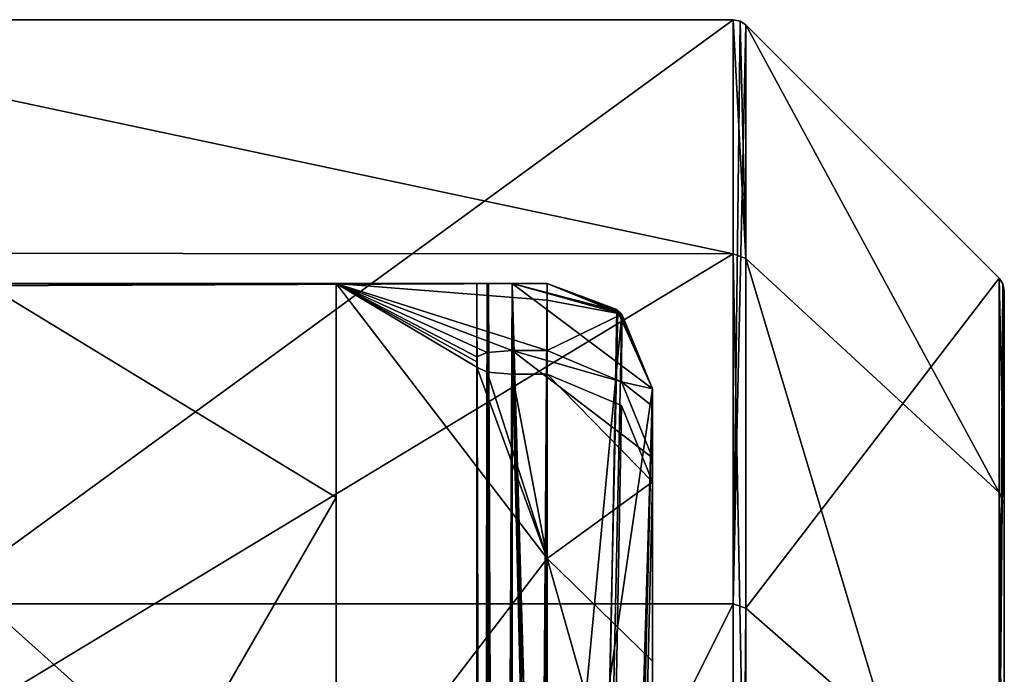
# Model space of a CAD drawing. Header units: millimetres. Extents: x -15 to 196, y -14 to 691.
# Tile 246 of 256: x 23.2 to 28.8, y 210.78 to 214.5. Entities that reach past the tile are written whole.
import ezdxf

# ---------------------------------------------------------------- set-up
doc = ezdxf.new("R2010")
doc.units = ezdxf.units.MM
doc.header["$LTSCALE"] = 41.718519
for name, color, linetype in [('10', 7, 'CONTINUOUS'), ('11', 7, 'CONTINUOUS'), ('12', 7, 'CONTINUOUS'), ('13', 7, 'CONTINUOUS'), ('14', 7, 'CONTINUOUS'), ('1680', 7, 'CONTINUOUS'), ('1681', 7, 'CONTINUOUS'), ('1682', 7, 'CONTINUOUS'), ('1761', 7, 'CONTINUOUS'), ('1762', 7, 'CONTINUOUS'), ('1763', 7, 'CONTINUOUS'), ('1821', 7, 'CONTINUOUS'), ('1822', 7, 'CONTINUOUS'), ('1823', 7, 'CONTINUOUS'), ('1824', 7, 'CONTINUOUS'), ('1825', 7, 'CONTINUOUS'), ('1826', 7, 'CONTINUOUS'), ('1827', 7, 'CONTINUOUS'), ('1828', 7, 'CONTINUOUS'), ('1829', 7, 'CONTINUOUS'), ('1832', 7, 'CONTINUOUS'), ('1833', 7, 'CONTINUOUS'), ('1834', 7, 'CONTINUOUS'), ('1835', 7, 'CONTINUOUS'), ('1838', 7, 'CONTINUOUS'), ('1839', 7, 'CONTINUOUS'), ('1840', 7, 'CONTINUOUS'), ('1841', 7, 'CONTINUOUS'), ('1842', 7, 'CONTINUOUS'), ('1843', 7, 'CONTINUOUS'), ('1844', 7, 'CONTINUOUS'), ('1845', 7, 'CONTINUOUS'), ('1846', 7, 'CONTINUOUS'), ('1849', 7, 'CONTINUOUS'), ('1853', 7, 'CONTINUOUS'), ('1854', 7, 'CONTINUOUS'), ('38', 7, 'CONTINUOUS'), ('39', 7, 'CONTINUOUS'), ('40', 7, 'CONTINUOUS'), ('42', 7, 'CONTINUOUS'), ('43', 7, 'CONTINUOUS'), ('44', 7, 'CONTINUOUS'), ('45', 7, 'CONTINUOUS'), ('46', 7, 'CONTINUOUS'), ('49', 7, 'CONTINUOUS'), ('7', 7, 'CONTINUOUS'), ('9', 7, 'CONTINUOUS')]:
    doc.layers.add(name, color=color, linetype=linetype)

msp = doc.modelspace()

# ---------------------------------------------------------------- linework, layer by layer
at = {"layer": '10', "color": 254, "linetype": 'Continuous', "true_color": 0xf7f3d2}
for points in [[(28.7924, 212.9968, -184.7), (28.7707, 213.0293, -184.7), (28.7924, 212.9968, -123.8577), (28.7924, 212.9968, -184.7)], [(28.7924, 212.9968, -123.8577), (28.7707, 213.0293, -184.7), (28.7707, 213.0293, -123.8577), (28.7924, 212.9968, -123.8577)], [(28.8, 212.9586, -123.8577), (28.8, 212.9586, -184.7), (28.7924, 212.9968, -184.7), (28.8, 212.9586, -123.8577)], [(28.8, 212.9586, -123.8577), (28.7924, 212.9968, -184.7), (28.7924, 212.9968, -123.8577), (28.8, 212.9586, -123.8577)]]:
    msp.add_3dface(points, dxfattribs=at)
at = {"layer": '11', "color": 254, "linetype": 'Continuous', "true_color": 0xf7f3d2}
for points in [[(28.7924, 212.9968, -123.8577), (28.7707, 213.0293, -123.8577), (28.7707, 209.8911, -111.7233), (28.7924, 212.9968, -123.8577)], [(28.8, 212.9586, -123.8577), (28.7924, 212.9968, -123.8577), (28.7707, 209.8911, -111.7233), (28.8, 212.9586, -123.8577)], [(28.8, 209.8293, -111.7576), (28.8, 212.9586, -123.8577), (28.7707, 209.8911, -111.7233), (28.8, 209.8293, -111.7576)]]:
    msp.add_3dface(points, dxfattribs=at)
at = {"layer": '12', "color": 254, "linetype": 'Continuous', "true_color": 0xf7f3d2}
for points in [[(27.3293, 211.1518, -111.0245), (28.7707, 213.0293, -123.8577), (27.3293, 214.4707, -123.8577), (27.3293, 211.1518, -111.0245)], [(28.7707, 209.8911, -111.7233), (28.7707, 213.0293, -123.8577), (27.3293, 211.1518, -111.0245), (28.7707, 209.8911, -111.7233)], [(27.3293, 202.0273, -101.4093), (28.7707, 209.8911, -111.7233), (27.3293, 211.1518, -111.0245), (27.3293, 202.0273, -101.4093)]]:
    msp.add_3dface(points, dxfattribs=at)
at = {"layer": '13', "color": 254, "linetype": 'Continuous', "true_color": 0xf7f3d2}
for points in [[(27.2586, 214.5, -123.8577), (27.2586, 211.1774, -111.0103), (27.2968, 214.4924, -123.8577), (27.2586, 214.5, -123.8577)], [(27.2586, 211.1774, -111.0103), (27.3293, 214.4707, -123.8577), (27.2968, 214.4924, -123.8577), (27.2586, 211.1774, -111.0103)], [(27.3293, 211.1518, -111.0245), (27.3293, 214.4707, -123.8577), (27.2586, 211.1774, -111.0103), (27.3293, 211.1518, -111.0245)], [(27.2586, 202.0429, -101.3845), (27.3293, 211.1518, -111.0245), (27.2586, 211.1774, -111.0103), (27.2586, 202.0429, -101.3845)], [(27.3293, 211.1518, -111.0245), (27.2586, 202.0429, -101.3845), (27.2968, 202.0388, -101.3909), (27.3293, 211.1518, -111.0245)], [(27.3293, 202.0273, -101.4093), (27.3293, 211.1518, -111.0245), (27.2968, 202.0388, -101.3909), (27.3293, 202.0273, -101.4093)]]:
    msp.add_3dface(points, dxfattribs=at)
at = {"layer": '14', "color": 7, "linetype": 'Continuous', "true_color": 0xe0f2ff}
for points in [[(27.2586, 211.1774, -111.0103), (27.2586, 214.5, -123.8577), (22.7, 211.1774, -111.0103), (27.2586, 211.1774, -111.0103)], [(22.7, 211.1774, -111.0103), (27.2586, 214.5, -123.8577), (22.7, 214.5, -123.8577), (22.7, 211.1774, -111.0103)], [(27.2586, 202.0429, -101.3845), (27.2586, 211.1774, -111.0103), (22.7, 202.0429, -101.3845), (27.2586, 202.0429, -101.3845)], [(22.7, 202.0429, -101.3845), (27.2586, 211.1774, -111.0103), (22.7, 211.1774, -111.0103), (22.7, 202.0429, -101.3845)]]:
    msp.add_3dface(points, dxfattribs=at)
at = {"layer": '1680', "color": 7, "linetype": 'Continuous', "true_color": 0xe0f2ff}
for points in [[(21, 214.5, -184.7), (21, 214.5, -136.7), (27.2586, 214.5, -184.7), (21, 214.5, -184.7)], [(21, 214.5, -136.7), (21.1465, 214.5, -136.3465), (27.2586, 214.5, -184.7), (21, 214.5, -136.7)], [(21.1465, 214.5, -136.3465), (21.5, 214.5, -136.2), (27.2586, 214.5, -184.7), (21.1465, 214.5, -136.3465)], [(27.2586, 214.5, -184.7), (21.5, 214.5, -136.2), (22.2, 214.5, -136.2), (27.2586, 214.5, -184.7)], [(22.5535, 214.5, -136.0535), (27.2586, 214.5, -184.7), (22.2, 214.5, -136.2), (22.5535, 214.5, -136.0535)], [(22.7, 214.5, -135.7), (27.2586, 214.5, -184.7), (22.5535, 214.5, -136.0535), (22.7, 214.5, -135.7)], [(22.7, 214.5, -123.8577), (27.2586, 214.5, -123.8577), (27.2586, 214.5, -184.7), (22.7, 214.5, -123.8577)], [(22.7, 214.5, -123.8577), (27.2586, 214.5, -184.7), (22.7, 214.5, -135.7), (22.7, 214.5, -123.8577)]]:
    msp.add_3dface(points, dxfattribs=at)
at = {"layer": '1681', "color": 7, "linetype": 'Continuous', "true_color": 0xe0f2ff}
for points in [[(21, 213.1717, -191.3877), (21, 214.5, -184.7), (27.2586, 213.1679, -191.397), (21, 213.1717, -191.3877)], [(21, 214.5, -184.7), (27.2586, 214.5, -184.7), (27.2586, 213.1679, -191.397), (21, 214.5, -184.7)], [(21, 209.3829, -197.0659), (21, 213.1717, -191.3877), (27.2586, 213.1679, -191.397), (21, 209.3829, -197.0659)], [(27.2586, 209.3744, -197.0744), (21, 209.3829, -197.0659), (27.2586, 213.1679, -191.397), (27.2586, 209.3744, -197.0744)]]:
    msp.add_3dface(points, dxfattribs=at)
at = {"layer": '1682', "color": 254, "linetype": 'Continuous', "true_color": 0xf7f3d2}
for points in [[(27.2586, 213.1679, -191.397), (27.2586, 214.5, -184.7), (27.3293, 213.1408, -191.3858), (27.2586, 213.1679, -191.397)], [(27.3293, 213.1408, -191.3858), (27.2586, 214.5, -184.7), (27.2968, 214.4924, -184.7), (27.3293, 213.1408, -191.3858)], [(27.3293, 214.4707, -184.7), (27.3293, 213.1408, -191.3858), (27.2968, 214.4924, -184.7), (27.3293, 214.4707, -184.7)], [(27.2586, 209.3744, -197.0744), (27.2586, 213.1679, -191.397), (27.3293, 209.3537, -197.0537), (27.2586, 209.3744, -197.0744)], [(27.3293, 209.3537, -197.0537), (27.2586, 213.1679, -191.397), (27.3293, 213.1408, -191.3858), (27.3293, 209.3537, -197.0537)]]:
    msp.add_3dface(points, dxfattribs=at)
at = {"layer": '1761', "color": 254, "linetype": 'Continuous', "true_color": 0xf7f3d2}
for points in [[(28.7707, 213.0293, -184.7), (28.7707, 211.8091, -190.8341), (27.3293, 214.4707, -184.7), (28.7707, 213.0293, -184.7)], [(28.7707, 211.8091, -190.8341), (27.3293, 213.1408, -191.3858), (27.3293, 214.4707, -184.7), (28.7707, 211.8091, -190.8341)], [(28.7707, 211.8091, -190.8341), (28.7707, 208.3344, -196.0344), (27.3293, 213.1408, -191.3858), (28.7707, 211.8091, -190.8341)], [(28.7707, 208.3344, -196.0344), (27.3293, 209.3537, -197.0537), (27.3293, 213.1408, -191.3858), (28.7707, 208.3344, -196.0344)]]:
    msp.add_3dface(points, dxfattribs=at)
at = {"layer": '1762', "color": 254, "linetype": 'Continuous', "true_color": 0xf7f3d2}
for points in [[(28.7707, 213.0293, -123.8577), (28.7707, 213.0293, -184.7), (27.3293, 214.4707, -123.8577), (28.7707, 213.0293, -123.8577)], [(27.3293, 214.4707, -123.8577), (28.7707, 213.0293, -184.7), (27.3293, 214.4707, -184.7), (27.3293, 214.4707, -123.8577)]]:
    msp.add_3dface(points, dxfattribs=at)
at = {"layer": '1763', "color": 254, "linetype": 'Continuous', "true_color": 0xf7f3d2}
for points in [[(27.2586, 214.5, -123.8577), (27.2968, 214.4924, -123.8577), (27.2586, 214.5, -184.7), (27.2586, 214.5, -123.8577)], [(27.2586, 214.5, -184.7), (27.2968, 214.4924, -123.8577), (27.2968, 214.4924, -184.7), (27.2586, 214.5, -184.7)], [(27.2968, 214.4924, -123.8577), (27.3293, 214.4707, -123.8577), (27.2968, 214.4924, -184.7), (27.2968, 214.4924, -123.8577)], [(27.3293, 214.4707, -123.8577), (27.3293, 214.4707, -184.7), (27.2968, 214.4924, -184.7), (27.3293, 214.4707, -123.8577)]]:
    msp.add_3dface(points, dxfattribs=at)
at = {"layer": '1821', "color": 254, "linetype": 'Continuous', "true_color": 0xf7f3d2}
for points in [[(25.8, 213, -180.3188), (25.862, 213, -180.4813), (25.8, 183.9166, -165.5), (25.8, 213, -180.3188)], [(25.8, 183.9166, -165.5), (25.862, 213, -180.4813), (25.8595, 183.8824, -165.6423), (25.8, 183.9166, -165.5)], [(25.862, 213, -180.4813), (26, 213, -180.5432), (25.8595, 183.8824, -165.6423), (25.862, 213, -180.4813)], [(26, 213, -180.5432), (26, 183.8685, -165.7), (25.8595, 183.8824, -165.6423), (26, 213, -180.5432)]]:
    msp.add_3dface(points, dxfattribs=at)
at = {"layer": '1822', "color": 254, "linetype": 'Continuous', "true_color": 0xf7f3d2}
for points in [[(25.8635, 213, -179.818), (25.8, 213, -179.9821), (25.8789, 185.2402, -165.6591), (25.8635, 213, -179.818)], [(25.8, 213, -179.9821), (25.8, 184.5774, -165.5), (25.8789, 185.2402, -165.6591), (25.8, 213, -179.9821)], [(26, 213, -179.7576), (25.8635, 213, -179.818), (26, 185.4104, -165.7), (26, 213, -179.7576)], [(26, 185.4104, -165.7), (25.8635, 213, -179.818), (25.8789, 185.2402, -165.6591), (26, 185.4104, -165.7)]]:
    msp.add_3dface(points, dxfattribs=at)
at = {"layer": '1823', "color": 254, "linetype": 'Continuous', "true_color": 0xf7f3d2}
for points in [[(26.2, 213, -179.7576), (26, 213, -179.7576), (26, 185.4104, -165.7), (26.2, 213, -179.7576)], [(26.2, 213, -179.7576), (26, 185.4104, -165.7), (26.6011, 212.8462, -179.6792), (26.2, 213, -179.7576)], [(26.6011, 212.8462, -179.6792), (26, 185.4104, -165.7), (26.8, 212.4, -179.4519), (26.6011, 212.8462, -179.6792)], [(26.8, 212.4, -179.4519), (26, 185.4104, -165.7), (26.8, 185.4104, -165.7), (26.8, 212.4, -179.4519)]]:
    msp.add_3dface(points, dxfattribs=at)
at = {"layer": '1824', "color": 254, "linetype": 'Continuous', "true_color": 0xf7f3d2}
for points in [[(26.2, 213, -165.7), (26.2, 213, -179.7576), (26.6011, 212.8462, -179.6792), (26.2, 213, -165.7)], [(26.2, 213, -165.7), (26.6011, 212.8462, -179.6792), (26.6242, 212.8242, -165.7), (26.2, 213, -165.7)], [(26.6011, 212.8462, -179.6792), (26.8, 212.4, -179.4519), (26.6242, 212.8242, -165.7), (26.6011, 212.8462, -179.6792)], [(26.8, 212.4, -179.4519), (26.8, 212.4, -165.7), (26.6242, 212.8242, -165.7), (26.8, 212.4, -179.4519)]]:
    msp.add_3dface(points, dxfattribs=at)
at = {"layer": '1825', "color": 254, "linetype": 'Continuous', "true_color": 0xf7f3d2}
msp.add_3dface([(26.8, 212.4, -179.4519), (26.8, 185.4104, -165.7), (26.8, 212.4, -165.7), (26.8, 212.4, -179.4519)], dxfattribs=at)
at = {"layer": '1826', "color": 254, "linetype": 'Continuous', "true_color": 0xf7f3d2}
for points in [[(26, 213, -165.7), (26.2, 213, -165.7), (26.6242, 212.8242, -165.7), (26, 213, -165.7)], [(26, 185.4104, -165.7), (26, 213, -165.7), (26.8, 185.4104, -165.7), (26, 185.4104, -165.7)], [(26.8, 185.4104, -165.7), (26, 213, -165.7), (26.8, 212.4, -165.7), (26.8, 185.4104, -165.7)], [(26.8, 212.4, -165.7), (26, 213, -165.7), (26.6242, 212.8242, -165.7), (26.8, 212.4, -165.7)]]:
    msp.add_3dface(points, dxfattribs=at)
at = {"layer": '1827', "color": 254, "linetype": 'Continuous', "true_color": 0xf7f3d2}
for points in [[(25.8, 213, -165.5), (25.8586, 213, -165.6414), (25.8, 184.5774, -165.5), (25.8, 213, -165.5)], [(25.8, 184.5774, -165.5), (25.8586, 213, -165.6414), (25.8789, 185.2402, -165.6591), (25.8, 184.5774, -165.5)], [(25.8586, 213, -165.6414), (26, 213, -165.7), (25.8789, 185.2402, -165.6591), (25.8586, 213, -165.6414)], [(26, 213, -165.7), (26, 185.4104, -165.7), (25.8789, 185.2402, -165.6591), (26, 213, -165.7)]]:
    msp.add_3dface(points, dxfattribs=at)
at = {"layer": '1828', "color": 254, "linetype": 'Continuous', "true_color": 0xf7f3d2}
for points in [[(25.8586, 213, -165.0586), (25.8, 213, -165.2), (25.8595, 184.0227, -165.0577), (25.8586, 213, -165.0586)], [(25.8, 213, -165.2), (25.8, 183.9886, -165.2), (25.8595, 184.0227, -165.0577), (25.8, 213, -165.2)], [(26, 213, -165), (25.8586, 213, -165.0586), (26, 184.0366, -165), (26, 213, -165)], [(26, 184.0366, -165), (25.8586, 213, -165.0586), (25.8595, 184.0227, -165.0577), (26, 184.0366, -165)]]:
    msp.add_3dface(points, dxfattribs=at)
at = {"layer": '1829', "color": 254, "linetype": 'Continuous', "true_color": 0xf7f3d2}
for points in [[(26.2, 213, -165), (26, 213, -165), (26, 184.0366, -165), (26.2, 213, -165)], [(26.2, 213, -165), (26, 184.0366, -165), (26.6242, 212.8242, -165), (26.2, 213, -165)], [(26.6242, 212.8242, -165), (26, 184.0366, -165), (26.8, 212.4, -165), (26.6242, 212.8242, -165)], [(26.8, 212.4, -165), (26, 184.0366, -165), (26.8, 184.0366, -165), (26.8, 212.4, -165)]]:
    msp.add_3dface(points, dxfattribs=at)
at = {"layer": '1832', "color": 254, "linetype": 'Continuous', "true_color": 0xf7f3d2}
for points in [[(26, 213, -141.1303), (26.2, 213, -141.1303), (26.6086, 212.8394, -141.03), (26, 213, -141.1303)], [(26, 178.3843, -119.5), (26, 213, -141.1303), (26.8, 178.3843, -119.5), (26, 178.3843, -119.5)], [(26.8, 178.3843, -119.5), (26, 213, -141.1303), (26.8, 212.4, -140.7554), (26.8, 178.3843, -119.5)], [(26.8, 212.4, -140.7554), (26, 213, -141.1303), (26.6086, 212.8394, -141.03), (26.8, 212.4, -140.7554)]]:
    msp.add_3dface(points, dxfattribs=at)
at = {"layer": '1833', "color": 254, "linetype": 'Continuous', "true_color": 0xf7f3d2}
for points in [[(26.8, 212.4, -165), (26.8, 184.0366, -165), (26.8, 212.4, -140.7554), (26.8, 212.4, -165)], [(26.8, 184.0366, -165), (26.8, 178.3843, -119.5), (26.8, 212.4, -140.7554), (26.8, 184.0366, -165)]]:
    msp.add_3dface(points, dxfattribs=at)
at = {"layer": '1834', "color": 254, "linetype": 'Continuous', "true_color": 0xf7f3d2}
for points in [[(26.2, 213, -141.1303), (26.2, 213, -165), (26.6242, 212.8242, -165), (26.2, 213, -141.1303)], [(26.2, 213, -141.1303), (26.6242, 212.8242, -165), (26.6086, 212.8394, -141.03), (26.2, 213, -141.1303)], [(26.6242, 212.8242, -165), (26.8, 212.4, -165), (26.6086, 212.8394, -141.03), (26.6242, 212.8242, -165)], [(26.8, 212.4, -165), (26.8, 212.4, -140.7554), (26.6086, 212.8394, -141.03), (26.8, 212.4, -165)]]:
    msp.add_3dface(points, dxfattribs=at)
at = {"layer": '1835', "color": 254, "linetype": 'Continuous', "true_color": 0xf7f3d2}
for points in [[(25.8, 213, -140.8945), (25.8657, 213, -141.0692), (25.8, 178.4416, -119.3), (25.8, 213, -140.8945)], [(25.8, 178.4416, -119.3), (25.8657, 213, -141.0692), (25.8598, 178.4007, -119.4427), (25.8, 178.4416, -119.3)], [(25.8657, 213, -141.0692), (26, 213, -141.1303), (25.8598, 178.4007, -119.4427), (25.8657, 213, -141.0692)], [(26, 213, -141.1303), (26, 178.3843, -119.5), (25.8598, 178.4007, -119.4427), (26, 213, -141.1303)]]:
    msp.add_3dface(points, dxfattribs=at)
at = {"layer": '1838', "color": 254, "linetype": 'Continuous', "true_color": 0xf7f3d2}
for points in [[(25.8657, 213, -140.366), (25.8, 213, -140.5407), (25.8774, 179.5589, -119.458), (25.8657, 213, -140.366)], [(25.8, 213, -140.5407), (25.8, 179.0077, -119.3), (25.8774, 179.5589, -119.458), (25.8, 213, -140.5407)], [(26, 213, -140.3049), (25.8657, 213, -140.366), (26, 179.7052, -119.5), (26, 213, -140.3049)], [(26, 179.7052, -119.5), (25.8657, 213, -140.366), (25.8774, 179.5589, -119.458), (26, 179.7052, -119.5)]]:
    msp.add_3dface(points, dxfattribs=at)
at = {"layer": '1839', "color": 254, "linetype": 'Continuous', "true_color": 0xf7f3d2}
for points in [[(26.2, 213, -140.3049), (26, 213, -140.3049), (26, 179.7052, -119.5), (26.2, 213, -140.3049)], [(26.2, 213, -140.3049), (26, 179.7052, -119.5), (26.596, 212.8508, -140.2116), (26.2, 213, -140.3049)], [(26.596, 212.8508, -140.2116), (26, 179.7052, -119.5), (26.8, 212.4, -139.93), (26.596, 212.8508, -140.2116)], [(26.8, 212.4, -139.93), (26, 179.7052, -119.5), (26.8, 179.7052, -119.5), (26.8, 212.4, -139.93)]]:
    msp.add_3dface(points, dxfattribs=at)
at = {"layer": '1840', "color": 254, "linetype": 'Continuous', "true_color": 0xf7f3d2}
for points in [[(26.8, 179.7052, -119.5), (26, 179.7052, -119.5), (26, 212.6173, -119.5), (26.8, 179.7052, -119.5)], [(26.8, 212.0077, -119.5), (26.8, 179.7052, -119.5), (26, 212.6173, -119.5), (26.8, 212.0077, -119.5)], [(26.6227, 212.4403, -119.5), (26.8, 212.0077, -119.5), (26, 212.6173, -119.5), (26.6227, 212.4403, -119.5)], [(26.2, 212.6173, -119.5), (26.6227, 212.4403, -119.5), (26, 212.6173, -119.5), (26.2, 212.6173, -119.5)]]:
    msp.add_3dface(points, dxfattribs=at)
at = {"layer": '1841', "color": 254, "linetype": 'Continuous', "true_color": 0xf7f3d2}
for points in [[(26.8, 212.4, -139.93), (26.8, 179.7052, -119.5), (26.8, 212.4, -123.8577), (26.8, 212.4, -139.93)], [(26.8, 212.4, -123.8577), (26.8, 179.7052, -119.5), (26.8, 212.3018, -121.6706), (26.8, 212.4, -123.8577)], [(26.8, 179.7052, -119.5), (26.8, 212.0077, -119.5), (26.8, 212.3018, -121.6706), (26.8, 179.7052, -119.5)]]:
    msp.add_3dface(points, dxfattribs=at)
at = {"layer": '1842', "color": 254, "linetype": 'Continuous', "true_color": 0xf7f3d2}
for points in [[(26.2, 213, -123.8577), (26.6243, 212.8243, -123.8577), (26.2, 212.9041, -121.6705), (26.2, 213, -123.8577)], [(26.6243, 212.8243, -123.8577), (26.2, 212.6173, -119.5), (26.2, 212.9041, -121.6705), (26.6243, 212.8243, -123.8577)], [(26.6227, 212.4403, -119.5), (26.2, 212.6173, -119.5), (26.6243, 212.8243, -123.8577), (26.6227, 212.4403, -119.5)], [(26.8, 212.4, -123.8577), (26.6227, 212.4403, -119.5), (26.6243, 212.8243, -123.8577), (26.8, 212.4, -123.8577)], [(26.8, 212.0077, -119.5), (26.6227, 212.4403, -119.5), (26.8, 212.3018, -121.6706), (26.8, 212.0077, -119.5)], [(26.6227, 212.4403, -119.5), (26.8, 212.4, -123.8577), (26.8, 212.3018, -121.6706), (26.6227, 212.4403, -119.5)]]:
    msp.add_3dface(points, dxfattribs=at)
at = {"layer": '1843', "color": 254, "linetype": 'Continuous', "true_color": 0xf7f3d2}
for points in [[(26.2, 213, -123.8577), (26.2, 213, -140.3049), (26.596, 212.8508, -140.2116), (26.2, 213, -123.8577)], [(26.2, 213, -123.8577), (26.596, 212.8508, -140.2116), (26.6243, 212.8243, -123.8577), (26.2, 213, -123.8577)], [(26.596, 212.8508, -140.2116), (26.8, 212.4, -139.93), (26.6243, 212.8243, -123.8577), (26.596, 212.8508, -140.2116)], [(26.8, 212.4, -139.93), (26.8, 212.4, -123.8577), (26.6243, 212.8243, -123.8577), (26.8, 212.4, -139.93)]]:
    msp.add_3dface(points, dxfattribs=at)
at = {"layer": '1844', "color": 254, "linetype": 'Continuous', "true_color": 0xf7f3d2}
for points in [[(25, 209.8655, -111.7375), (25, 213, -123.8577), (26.2, 211.4353, -115.1522), (25, 209.8655, -111.7375)], [(25, 213, -123.8577), (26.2, 213, -123.8577), (26.2, 212.9041, -121.6705), (25, 213, -123.8577)], [(25, 213, -123.8577), (25.8, 212.581, -119.3), (25.8, 212.5527, -119.1499), (25, 213, -123.8577)], [(25.8, 212.581, -119.3), (25, 213, -123.8577), (25.8591, 212.6069, -119.442), (25.8, 212.581, -119.3)], [(25, 213, -123.8577), (25.8, 212.5527, -119.1499), (25.8, 212.5235, -119), (25, 213, -123.8577)], [(25, 213, -123.8577), (25.8, 212.5235, -119), (26.2, 211.4353, -115.1522), (25, 213, -123.8577)], [(25, 213, -123.8577), (26.2, 212.6173, -119.5), (26, 212.6173, -119.5), (25, 213, -123.8577)], [(26.2, 212.6173, -119.5), (25, 213, -123.8577), (26.2, 212.9041, -121.6705), (26.2, 212.6173, -119.5)], [(25, 213, -123.8577), (26, 212.6173, -119.5), (25.8591, 212.6069, -119.442), (25, 213, -123.8577)], [(26.2, 211.4353, -115.1522), (25.8, 212.5235, -119), (25.8593, 212.4949, -118.8579), (26.2, 211.4353, -115.1522)], [(26, 212.483, -118.8), (26.2, 211.4353, -115.1522), (25.8593, 212.4949, -118.8579), (26, 212.483, -118.8)], [(26.2, 212.483, -118.8), (26.2, 211.4353, -115.1522), (26, 212.483, -118.8), (26.2, 212.483, -118.8)], [(26.2, 209.8475, -111.705), (25, 209.8655, -111.7375), (26.2, 211.4353, -115.1522), (26.2, 209.8475, -111.705)]]:
    msp.add_3dface(points, dxfattribs=at)
at = {"layer": '1845', "color": 254, "linetype": 'Continuous', "true_color": 0xf7f3d2}
for points in [[(26.2, 211.4353, -115.1522), (26.2, 212.483, -118.8), (26.8, 211.8701, -118.8), (26.2, 211.4353, -115.1522)], [(26.8, 211.8701, -118.8), (26.2, 212.483, -118.8), (26.6223, 212.3055, -118.8), (26.8, 211.8701, -118.8)], [(26.8, 210.8512, -115.303), (26.2, 211.4353, -115.1522), (26.8, 211.8701, -118.8), (26.8, 210.8512, -115.303)], [(26.2, 209.8475, -111.705), (26.2, 211.4353, -115.1522), (26.8, 209.3231, -111.9967), (26.2, 209.8475, -111.705)], [(26.8, 209.3231, -111.9967), (26.2, 211.4353, -115.1522), (26.8, 210.8512, -115.303), (26.8, 209.3231, -111.9967)]]:
    msp.add_3dface(points, dxfattribs=at)
at = {"layer": '1846', "color": 254, "linetype": 'Continuous', "true_color": 0xf7f3d2}
for points in [[(26.2, 212.483, -118.8), (26, 212.483, -118.8), (26, 178.585, -118.8), (26.2, 212.483, -118.8)], [(26.6223, 212.3055, -118.8), (26.2, 212.483, -118.8), (26, 178.585, -118.8), (26.6223, 212.3055, -118.8)], [(26.8, 211.8701, -118.8), (26.6223, 212.3055, -118.8), (26, 178.585, -118.8), (26.8, 211.8701, -118.8)], [(26.8, 211.8701, -118.8), (26, 178.585, -118.8), (26.8, 178.585, -118.8), (26.8, 211.8701, -118.8)]]:
    msp.add_3dface(points, dxfattribs=at)
at = {"layer": '1849', "color": 254, "linetype": 'Continuous', "true_color": 0xf7f3d2}
for points in [[(26.8, 210.8512, -115.303), (26.8, 211.8701, -118.8), (26.8, 178.585, -118.8), (26.8, 210.8512, -115.303)], [(26.8, 209.3231, -111.9967), (26.8, 210.8512, -115.303), (26.8, 178.585, -118.8), (26.8, 209.3231, -111.9967)]]:
    msp.add_3dface(points, dxfattribs=at)
at = {"layer": '1853', "color": 254, "linetype": 'Continuous', "true_color": 0xf7f3d2}
for points in [[(25.8, 212.5235, -119), (25.8, 178.5276, -119), (25.8598, 178.5686, -118.8573), (25.8, 212.5235, -119)], [(25.8593, 212.4949, -118.8579), (25.8, 212.5235, -119), (25.8598, 178.5686, -118.8573), (25.8593, 212.4949, -118.8579)], [(26, 212.483, -118.8), (25.8593, 212.4949, -118.8579), (26, 178.585, -118.8), (26, 212.483, -118.8)], [(26, 178.585, -118.8), (25.8593, 212.4949, -118.8579), (25.8598, 178.5686, -118.8573), (26, 178.585, -118.8)]]:
    msp.add_3dface(points, dxfattribs=at)
at = {"layer": '1854', "color": 254, "linetype": 'Continuous', "true_color": 0xf7f3d2}
for points in [[(25.8, 179.0077, -119.3), (25.8, 212.581, -119.3), (25.8591, 212.6069, -119.442), (25.8, 179.0077, -119.3)], [(25.8774, 179.5589, -119.458), (25.8, 179.0077, -119.3), (25.8591, 212.6069, -119.442), (25.8774, 179.5589, -119.458)], [(26, 212.6173, -119.5), (25.8774, 179.5589, -119.458), (25.8591, 212.6069, -119.442), (26, 212.6173, -119.5)], [(26, 179.7052, -119.5), (25.8774, 179.5589, -119.458), (26, 212.6173, -119.5), (26, 179.7052, -119.5)]]:
    msp.add_3dface(points, dxfattribs=at)
at = {"layer": '38', "color": 254, "linetype": 'Continuous', "true_color": 0xd7d4d0}
for points in [[(25, 211.7825, -190.1218), (25, 213, -184), (25, 209.8655, -111.7375), (25, 211.7825, -190.1218)], [(25, 209.8655, -111.7375), (25, 213, -184), (25, 213, -123.8577), (25, 209.8655, -111.7375)], [(25, 208.3066, -195.3208), (25, 211.7825, -190.1218), (25, 209.6369, -160.1006), (25, 208.3066, -195.3208)], [(25, 211.7825, -190.1218), (25, 209.8655, -111.7375), (25, 209.6379, -155.901), (25, 211.7825, -190.1218)], [(25, 209.6369, -160.1006), (25, 211.7825, -190.1218), (25, 209.6379, -155.901), (25, 209.6369, -160.1006)]]:
    msp.add_3dface(points, dxfattribs=at)
at = {"layer": '39', "color": 254, "linetype": 'Continuous', "true_color": 0xd7d4d0}
for points in [[(23, 208.3208, -195.3066), (23, 213, -184), (25, 211.7825, -190.1218), (23, 208.3208, -195.3066)], [(23, 213, -184), (25, 213, -184), (25, 211.7825, -190.1218), (23, 213, -184)], [(23, 208.3208, -195.3066), (25, 211.7825, -190.1218), (25, 208.3066, -195.3208), (23, 208.3208, -195.3066)]]:
    msp.add_3dface(points, dxfattribs=at)
at = {"layer": '40', "color": 254, "linetype": 'Continuous', "true_color": 0xf7f3d2}
for points in [[(22.4155, 213, -184.7), (25, 213, -184), (22.6368, 213, -184.5518), (22.4155, 213, -184.7)], [(25, 213, -184), (22.4155, 213, -184.7), (26.2, 213, -184.7), (25, 213, -184)], [(22.6368, 213, -184.5518), (25, 213, -184), (22.8052, 213, -184.404), (22.6368, 213, -184.5518)], [(22.8052, 213, -184.404), (25, 213, -184), (22.8287, 213, -184.3148), (22.8052, 213, -184.404)], [(25, 213, -184), (23, 213, -184), (22.8287, 213, -184.3148), (25, 213, -184)], [(25, 213, -123.8577), (25, 213, -184), (25.8, 213, -140.5407), (25, 213, -123.8577)], [(25.8, 213, -140.5407), (25, 213, -184), (25.8, 213, -140.8945), (25.8, 213, -140.5407)], [(25.8, 213, -140.8945), (25, 213, -184), (25.8657, 213, -141.0692), (25.8, 213, -140.8945)], [(25.8657, 213, -141.0692), (25, 213, -184), (26, 213, -141.1303), (25.8657, 213, -141.0692)], [(26, 213, -141.1303), (25, 213, -184), (26.2, 213, -141.1303), (26, 213, -141.1303)], [(26.2, 213, -141.1303), (25, 213, -184), (25.8, 213, -165.2), (26.2, 213, -141.1303)], [(25.8, 213, -165.2), (25, 213, -184), (25.8, 213, -165.5), (25.8, 213, -165.2)], [(25.8, 213, -165.5), (25, 213, -184), (25.8586, 213, -165.6414), (25.8, 213, -165.5)], [(25.8586, 213, -165.6414), (25, 213, -184), (26, 213, -165.7), (25.8586, 213, -165.6414)], [(26, 213, -165.7), (25, 213, -184), (26.2, 213, -165.7), (26, 213, -165.7)], [(26.2, 213, -165.7), (25, 213, -184), (25.8, 213, -179.9821), (26.2, 213, -165.7)], [(25.8, 213, -179.9821), (25, 213, -184), (25.8, 213, -180.3188), (25.8, 213, -179.9821)], [(25.8, 213, -180.3188), (25, 213, -184), (25.862, 213, -180.4813), (25.8, 213, -180.3188)], [(25.862, 213, -180.4813), (25, 213, -184), (26, 213, -180.5432), (25.862, 213, -180.4813)], [(26, 213, -180.5432), (25, 213, -184), (26.2, 213, -180.5432), (26, 213, -180.5432)], [(26.2, 213, -180.5432), (25, 213, -184), (26.2, 213, -184.7), (26.2, 213, -180.5432)], [(26.2, 213, -123.8577), (25, 213, -123.8577), (25.8, 213, -140.5407), (26.2, 213, -123.8577)], [(25.8657, 213, -140.366), (26.2, 213, -123.8577), (25.8, 213, -140.5407), (25.8657, 213, -140.366)], [(25.8586, 213, -165.0586), (26.2, 213, -141.1303), (25.8, 213, -165.2), (25.8586, 213, -165.0586)], [(25.8635, 213, -179.818), (26.2, 213, -165.7), (25.8, 213, -179.9821), (25.8635, 213, -179.818)], [(26, 213, -165), (26.2, 213, -141.1303), (25.8586, 213, -165.0586), (26, 213, -165)], [(26, 213, -179.7576), (26.2, 213, -165.7), (25.8635, 213, -179.818), (26, 213, -179.7576)], [(26, 213, -140.3049), (26.2, 213, -123.8577), (25.8657, 213, -140.366), (26, 213, -140.3049)], [(26.2, 213, -140.3049), (26.2, 213, -123.8577), (26, 213, -140.3049), (26.2, 213, -140.3049)], [(26.2, 213, -165), (26.2, 213, -141.1303), (26, 213, -165), (26.2, 213, -165)], [(26.2, 213, -179.7576), (26.2, 213, -165.7), (26, 213, -179.7576), (26.2, 213, -179.7576)]]:
    msp.add_3dface(points, dxfattribs=at)
at = {"layer": '42', "color": 254, "linetype": 'Continuous', "true_color": 0xf7f3d2}
for points in [[(26.2, 213, -184.7), (21.7067, 212.9944, -185.1249), (21, 212.9775, -185.549), (26.2, 213, -184.7)], [(26.2, 213, -184.7), (21, 212.9775, -185.549), (26.2, 208.3137, -196.0137), (26.2, 213, -184.7)], [(26.2, 208.3137, -196.0137), (21, 212.9775, -185.549), (21, 208.0038, -196.3154), (26.2, 208.3137, -196.0137)], [(26.2, 213, -184.7), (22.4155, 213, -184.7), (21.7067, 212.9944, -185.1249), (26.2, 213, -184.7)]]:
    msp.add_3dface(points, dxfattribs=at)
at = {"layer": '43', "color": 254, "linetype": 'Continuous', "true_color": 0xf7f3d2}
for points in [[(26.2, 213, -184.7), (26.2, 208.3137, -196.0137), (26.6243, 212.8243, -184.7), (26.2, 213, -184.7)], [(26.6243, 212.8243, -184.7), (26.2, 208.3137, -196.0137), (26.8, 212.4, -184.7), (26.6243, 212.8243, -184.7)], [(26.8, 212.4, -184.7), (26.2, 208.3137, -196.0137), (26.8, 207.896, -195.5828), (26.8, 212.4, -184.7)]]:
    msp.add_3dface(points, dxfattribs=at)
at = {"layer": '44', "color": 254, "linetype": 'Continuous', "true_color": 0xf7f3d2}
for points in [[(26.8, 207.896, -195.5828), (26.8, 197, -200.1), (26.8, 212.4, -180.2375), (26.8, 207.896, -195.5828)], [(26.8, 212.4, -180.2375), (26.8, 197, -200.1), (26.8, 183.8685, -165.7), (26.8, 212.4, -180.2375)], [(26.8, 212.4, -184.7), (26.8, 207.896, -195.5828), (26.8, 212.4, -180.2375), (26.8, 212.4, -184.7)]]:
    msp.add_3dface(points, dxfattribs=at)
at = {"layer": '45', "color": 254, "linetype": 'Continuous', "true_color": 0xf7f3d2}
for points in [[(26.2, 213, -180.5432), (26.2, 213, -184.7), (26.6243, 212.8243, -184.7), (26.2, 213, -180.5432)], [(26.2, 213, -180.5432), (26.6243, 212.8243, -184.7), (26.6167, 212.8317, -180.4575), (26.2, 213, -180.5432)], [(26.6243, 212.8243, -184.7), (26.8, 212.4, -184.7), (26.6167, 212.8317, -180.4575), (26.6243, 212.8243, -184.7)], [(26.8, 212.4, -184.7), (26.8, 212.4, -180.2375), (26.6167, 212.8317, -180.4575), (26.8, 212.4, -184.7)]]:
    msp.add_3dface(points, dxfattribs=at)
at = {"layer": '46', "color": 254, "linetype": 'Continuous', "true_color": 0xf7f3d2}
for points in [[(26, 213, -180.5432), (26.2, 213, -180.5432), (26.6167, 212.8317, -180.4575), (26, 213, -180.5432)], [(26, 213, -180.5432), (26.8, 212.4, -180.2375), (26.8, 183.8685, -165.7), (26, 213, -180.5432)], [(26.8, 212.4, -180.2375), (26, 213, -180.5432), (26.6167, 212.8317, -180.4575), (26.8, 212.4, -180.2375)], [(26, 213, -180.5432), (26.8, 183.8685, -165.7), (26, 183.8685, -165.7), (26, 213, -180.5432)]]:
    msp.add_3dface(points, dxfattribs=at)
at = {"layer": '49', "color": 254, "linetype": 'Continuous', "true_color": 0xf7f3d2}
for points in [[(25.8, 213, -140.5407), (25.8, 213, -140.8945), (25.8, 178.4416, -119.3), (25.8, 213, -140.5407)], [(25.8, 213, -140.5407), (25.8, 178.4416, -119.3), (25.8, 179.0077, -119.3), (25.8, 213, -140.5407)], [(25.8, 213, -165.2), (25.8, 213, -165.5), (25.8, 184.5774, -165.5), (25.8, 213, -165.2)], [(25.8, 213, -165.2), (25.8, 184.5774, -165.5), (25.8, 183.9886, -165.2), (25.8, 213, -165.2)], [(25.8, 213, -179.9821), (25.8, 213, -180.3188), (25.8, 183.9166, -165.5), (25.8, 213, -179.9821)], [(25.8, 213, -179.9821), (25.8, 183.9166, -165.5), (25.8, 184.5774, -165.5), (25.8, 213, -179.9821)], [(25.8, 212.581, -119.3), (25.8, 179.0077, -119.3), (25.8, 212.5527, -119.1499), (25.8, 212.581, -119.3)], [(25.8, 212.5527, -119.1499), (25.8, 179.0077, -119.3), (25.8, 212.5235, -119), (25.8, 212.5527, -119.1499)], [(25.8, 212.5235, -119), (25.8, 179.0077, -119.3), (25.8, 178.5276, -119), (25.8, 212.5235, -119)]]:
    msp.add_3dface(points, dxfattribs=at)
at = {"layer": '7', "color": 254, "linetype": 'Continuous', "true_color": 0xf7f3d2}
for points in [[(28.8, 58.6404, -142.2407), (28.8, 173.2813, -200.6531), (28.8, 212.9586, -184.7), (28.8, 58.6404, -142.2407)], [(28.8, 212.9586, -184.7), (28.8, 173.2813, -200.6531), (28.8, 211.7443, -190.806), (28.8, 212.9586, -184.7)], [(28.8, 52.4415, -136.5104), (28.8, 58.6404, -142.2407), (28.8, 212.9586, -123.8577), (28.8, 52.4415, -136.5104)], [(28.8, 212.9586, -123.8577), (28.8, 58.6404, -142.2407), (28.8, 212.9586, -184.7), (28.8, 212.9586, -123.8577)], [(28.8, 50.15, -128.3856), (28.8, 52.4415, -136.5104), (28.8, 212.9586, -123.8577), (28.8, 50.15, -128.3856)], [(28.8, 209.8293, -111.7576), (28.8, 50.15, -128.3856), (28.8, 212.9586, -123.8577), (28.8, 209.8293, -111.7576)], [(28.8, 211.7443, -190.806), (28.8, 173.2813, -200.6531), (28.8, 208.2773, -195.9915), (28.8, 211.7443, -190.806)]]:
    msp.add_3dface(points, dxfattribs=at)
at = {"layer": '9', "color": 254, "linetype": 'Continuous', "true_color": 0xf7f3d2}
for points in [[(28.7924, 212.9968, -184.7), (28.8, 211.7443, -190.806), (28.7707, 213.0293, -184.7), (28.7924, 212.9968, -184.7)], [(28.7707, 213.0293, -184.7), (28.8, 211.7443, -190.806), (28.7707, 211.8091, -190.8341), (28.7707, 213.0293, -184.7)], [(28.8, 212.9586, -184.7), (28.8, 211.7443, -190.806), (28.7924, 212.9968, -184.7), (28.8, 212.9586, -184.7)], [(28.8, 211.7443, -190.806), (28.8, 208.2773, -195.9915), (28.7707, 211.8091, -190.8341), (28.8, 211.7443, -190.806)], [(28.7707, 211.8091, -190.8341), (28.8, 208.2773, -195.9915), (28.7707, 208.3344, -196.0344), (28.7707, 211.8091, -190.8341)]]:
    msp.add_3dface(points, dxfattribs=at)

doc.saveas('drawing.dxf')
